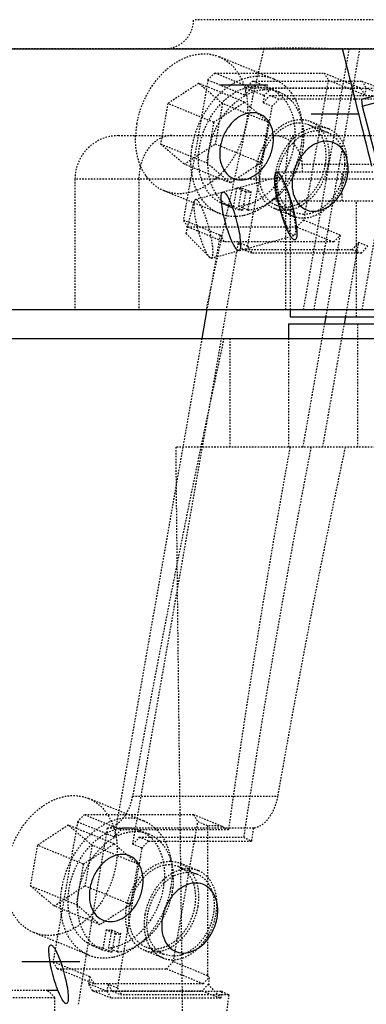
# Model space of a CAD drawing. Header units: millimetres. Extents: x -24622 to 57, y -1603 to 1112.
# Tile 78 of 219: x -2009 to -1985, y 625 to 693. Entities that reach past the tile are written whole.
import ezdxf

# ---------------------------------------------------------------- set-up
doc = ezdxf.new("R2010")
doc.units = ezdxf.units.MM
doc.linetypes.add('HIDDEN', pattern=[0.2, 0.1, -0.1])
doc.layers.add('02___PRT_ALL_AXES', color=7, linetype='Continuous')
doc.layers.add('DEFAULT_2', color=8, linetype='HIDDEN')

msp = doc.modelspace()

# ---------------------------------------------------------------- linework, layer by layer
at = {"color": 7, "linetype": 'Continuous'}
for p, q in [((-1994.695, 688.621), (-1991.396, 688.621)), ((-1984.908, 687.628), (-1984.049, 687.863)), ((-1984.908, 687.628), (-1984.877, 687.145)), ((-1984.877, 687.145), (-1983.928, 687.404)), ((-1984.877, 687.145), (-1982.336, 677.486)), ((-1988.398, 686.621), (-1985.099, 686.621)), ((-2013.717, 673.121), (-1980.172, 673.121)), ((-1995.585, 673.111), (-1995.935, 671.121)), ((-1989.854, 673.121), (-1989.854, 672.621)), ((-1989.95, 672.121), (-1989.95, 671.121)), ((-1989.95, 672.121), (-1979.909, 672.121)), ((-1989.854, 672.621), (-1980.04, 672.621)), ((-1987.457, 672.121), (-1987.369, 672.621)), ((-1986.099, 672.121), (-1986.011, 672.621)), ((-2013.577, 671.121), (-1979.646, 671.121)), ((-2008.365, 628.121), (-2004.365, 628.121)), ((-2005.882, 626.121), (-2006.582, 626.121))]:
    msp.add_line(p, q, dxfattribs=at)
msp.add_arc((1550.625, 1571.591), 3644.817, 193.979073, 194.110539, dxfattribs=at)
for points, start_tangent, end_tangent in [([(-1991.037, 684.386), (-1991.007, 685.179), (-1991.199, 685.876), (-1991.59, 686.394), (-1992.132, 686.669), (-1992.761, 686.669), (-1993.401, 686.394), (-1993.974, 685.876), (-1994.411, 685.179), (-1994.66, 684.386)], (0.173136, 0.984898), (-0.173136, -0.984898)), ([(-1994.66, 684.386), (-1994.69, 683.593), (-1994.498, 682.896), (-1994.107, 682.378), (-1993.564, 682.103), (-1992.935, 682.103), (-1992.296, 682.378), (-1991.723, 682.896), (-1991.286, 683.593), (-1991.037, 684.386)], (-0.173136, -0.984898), (0.173136, 0.984898)), ([(-1987.354, 684.73), (-1988.025, 684.585), (-1988.666, 684.165), (-1989.2, 683.523), (-1989.563, 682.735), (-1989.71, 681.896), (-1989.625, 681.108), (-1989.317, 680.466), (-1988.823, 680.046), (-1988.203, 679.901)], (-1, 0), (1, 0)), ([(-1988.203, 679.901), (-1987.532, 680.046), (-1986.891, 680.466), (-1986.357, 681.108), (-1985.994, 681.896), (-1985.847, 682.735), (-1985.932, 683.523), (-1986.241, 684.165), (-1986.734, 684.585), (-1987.354, 684.73)], (1, 0), (-1, 0)), ([(-1989.533, 677.927), (-1989.726, 678.066), (-1989.97, 678.469), (-1990.234, 679.086), (-1990.487, 679.842), (-1990.699, 680.647), (-1990.844, 681.404), (-1990.904, 682.021), (-1990.872, 682.423), (-1990.752, 682.563)], (-1, 0), (1, 0)), ([(-1990.752, 682.563), (-1990.559, 682.423), (-1990.315, 682.021), (-1990.051, 681.404), (-1989.797, 680.647), (-1989.585, 679.842), (-1989.441, 679.086), (-1989.381, 678.469), (-1989.413, 678.066), (-1989.533, 677.927)], (1, 0), (-1, 0)), ([(-1993.401, 677.181), (-1993.572, 677.305), (-1993.785, 677.657), (-1994.013, 678.19), (-1994.235, 678.85), (-1994.42, 679.553), (-1994.547, 680.215), (-1994.601, 680.755), (-1994.574, 681.113), (-1994.469, 681.238)], (-0.998204, 0.059898), (0.998549, 0.053846)), ([(-1994.469, 681.238), (-1994.298, 681.115), (-1994.085, 680.762), (-1993.857, 680.229), (-1993.635, 679.569), (-1993.45, 678.866), (-1993.323, 678.204), (-1993.269, 677.664), (-1993.296, 677.306), (-1993.401, 677.181)], (0.998204, -0.059901), (-0.998549, -0.053849)), ([(-2000.036, 633.192), (-2000.006, 633.985), (-2000.198, 634.682), (-2000.589, 635.2), (-2001.132, 635.475), (-2001.761, 635.475), (-2002.4, 635.2), (-2002.973, 634.682), (-2003.41, 633.985), (-2003.659, 633.192)], (0.173136, 0.984898), (-0.173136, -0.984898)), ([(-1996.354, 633.536), (-1997.025, 633.39), (-1997.666, 632.971), (-1998.2, 632.329), (-1998.562, 631.541), (-1998.71, 630.702), (-1998.624, 629.914), (-1998.316, 629.271), (-1997.822, 628.852), (-1997.203, 628.706)], (-1, 0), (1, 0)), ([(-1997.203, 628.706), (-1996.532, 628.852), (-1995.89, 629.271), (-1995.356, 629.914), (-1994.994, 630.702), (-1994.846, 631.541), (-1994.932, 632.329), (-1995.24, 632.971), (-1995.734, 633.39), (-1996.354, 633.536)], (1, 0), (-1, 0)), ([(-2003.659, 633.192), (-2003.689, 632.399), (-2003.497, 631.702), (-2003.106, 631.184), (-2002.564, 630.909), (-2001.935, 630.909), (-2001.295, 631.184), (-2000.722, 631.702), (-2000.285, 632.399), (-2000.036, 633.192)], (-0.173136, -0.984898), (0.173136, 0.984898)), ([(-2005.296, 625.211), (-2005.466, 625.334), (-2005.679, 625.687), (-2005.908, 626.219), (-2006.129, 626.879), (-2006.315, 627.583), (-2006.442, 628.244), (-2006.496, 628.784), (-2006.469, 629.143), (-2006.363, 629.268)], (-0.998195, 0.06005), (0.998541, 0.054007)), ([(-2006.363, 629.268), (-2006.193, 629.144), (-2005.98, 628.791), (-2005.751, 628.259), (-2005.53, 627.599), (-2005.344, 626.895), (-2005.217, 626.234), (-2005.164, 625.694), (-2005.191, 625.335), (-2005.296, 625.211)], (0.998195, -0.060051), (-0.99854, -0.054008))]:
    msp.add_spline(points, degree=3, dxfattribs=dict(at, start_tangent=start_tangent, end_tangent=end_tangent))
at = {"layer": '02___PRT_ALL_AXES', "color": 7, "linetype": 'Continuous'}
msp.add_line((-2017.005, 691.121), (-1911.006, 691.121), dxfattribs=at)
at = {"layer": 'DEFAULT_2', "color": 8, "linetype": 'HIDDEN'}
for p, q in [((-1931.506, 693.121), (-1996.506, 693.121)), ((-1914.007, 691.121), (-2013.717, 691.121)), ((-1991.666, 691.121), (-1992.054, 689.44)), ((-1985.778, 691.121), (-1988.942, 673.121)), ((-1988.187, 673.121), (-1985.023, 691.121)), ((-1984.867, 673.121), (-1981.702, 691.121)), ((-1990.958, 689.015), (-1994.76, 690.568)), ((-1995.516, 688.957), (-1995.054, 689.44)), ((-1992.519, 688.404), (-1995.054, 689.44)), ((-1995.054, 689.44), (-1987.507, 689.44)), ((-1992.054, 689.44), (-1992.18, 688.888)), ((-1987.507, 689.44), (-1987.215, 688.957)), ((-1987.507, 689.44), (-1984.972, 688.404)), ((-1996.16, 688.727), (-1998.292, 687.333)), ((-1995.516, 688.957), (-1997.215, 679.297)), ((-1994.519, 687.333), (-1996.16, 688.727)), ((-1992.992, 687.433), (-1996.16, 688.727)), ((-1995.516, 688.957), (-1992.982, 687.921)), ((-1992.897, 688.404), (-1992.982, 687.921)), ((-1992.519, 688.404), (-1992.982, 687.921)), ((-1992.897, 688.404), (-1992.435, 688.887)), ((-1992.897, 688.404), (-1991.629, 687.887)), ((-1984.972, 688.404), (-1992.519, 688.404)), ((-1991.167, 688.37), (-1992.435, 688.887)), ((-1992.435, 688.887), (-1984.887, 688.887)), ((-1992.193, 688.832), (-1992.321, 688.272)), ((-1992.308, 688.532), (-1991.223, 688.367)), ((-1992.18, 688.888), (-1992.193, 688.832)), ((-1987.215, 688.957), (-1988.913, 679.297)), ((-1987.215, 688.957), (-1984.68, 687.921)), ((-1984.68, 687.921), (-1984.972, 688.404)), ((-1984.887, 688.887), (-1984.595, 688.404)), ((-1984.887, 688.887), (-1983.62, 688.37)), ((-1984.68, 687.921), (-1984.595, 688.404)), ((-1984.595, 688.404), (-1983.328, 687.887)), ((-1991.629, 687.887), (-1991.714, 687.404)), ((-1991.714, 687.404), (-1991.252, 687.887)), ((-1991.167, 688.37), (-1991.629, 687.887)), ((-1990.618, 687.628), (-1991.252, 687.887)), ((-1991.252, 687.887), (-1982.052, 687.887)), ((-1990.589, 688.108), (-1991.222, 688.367)), ((-1982.179, 688.37), (-1991.167, 688.37)), ((-1998.292, 687.333), (-1998.782, 684.545)), ((-1995.124, 686.039), (-1998.292, 687.333)), ((-1995.124, 686.039), (-1992.992, 687.433)), ((-1994.519, 687.333), (-1995.009, 684.545)), ((-1991.35, 686.039), (-1994.519, 687.333)), ((-1992.992, 687.433), (-1991.35, 686.039)), ((-1992.779, 677.486), (-1991.081, 687.145)), ((-1991.714, 687.404), (-1991.081, 687.145)), ((-1990.618, 687.628), (-1991.081, 687.145)), ((-1983, 687.628), (-1990.618, 687.628)), ((-1995.124, 686.039), (-1995.614, 683.251)), ((-1991.84, 683.251), (-1991.35, 686.039)), ((-1988.543, 685.868), (-1989.17, 685.99)), ((-1988.545, 685.869), (-1987.278, 685.351)), ((-1988.451, 686.101), (-1987.184, 685.583)), ((-2001.698, 685.121), (-1930.893, 685.121)), ((-1987.903, 685.472), (-1987.275, 685.35)), ((-1998.782, 684.545), (-1997.141, 683.15)), ((-1998.782, 684.545), (-1995.614, 683.251)), ((-1997.141, 683.15), (-1995.009, 684.545)), ((-1995.009, 684.545), (-1991.84, 683.251)), ((-1993.972, 681.856), (-1997.141, 683.15)), ((-1993.972, 681.856), (-1995.614, 683.251)), ((-1991.84, 683.251), (-1993.972, 681.856)), ((-1989.006, 683.121), (-1989.006, 682.621)), ((-1939.006, 683.121), (-1989.006, 683.121)), ((-1990.836, 682.621), (-1990.836, 680.621)), ((-1990.836, 682.621), (-1937.175, 682.621)), ((-1990.696, 682.27), (-1990.676, 682.273)), ((-1986.257, 680.621), (-1986.257, 682.621)), ((-2004.698, 682.121), (-2004.698, 673.121)), ((-1927.893, 682.121), (-2004.698, 682.121)), ((-2000.283, 682.121), (-2000.283, 673.121)), ((-1996.384, 680.718), (-1990.695, 682.271)), ((-1990.133, 673.121), (-1990.133, 682.121)), ((-1994.739, 679.757), (-1998.541, 681.31)), ((-1993.545, 681.498), (-1993.766, 680.239)), ((-1992.911, 681.239), (-1993.545, 681.498)), ((-1993.389, 680.239), (-1993.167, 681.498)), ((-1993.167, 681.498), (-1992.534, 681.239)), ((-1992.911, 681.239), (-1993.132, 679.981)), ((-1992.755, 679.981), (-1992.534, 681.239)), ((-1997.028, 678.365), (-1996.473, 680.585)), ((-1996.384, 680.718), (-1996.473, 680.585)), ((-1996.365, 680.72), (-1996.384, 680.718)), ((-1993.766, 680.239), (-1994.478, 680.407)), ((-1993.84, 680.146), (-1994.474, 680.405)), ((-1994.111, 680.256), (-1994.122, 680.208)), ((-1994.097, 680.321), (-1994.111, 680.256)), ((-1993.766, 680.239), (-1993.132, 679.981)), ((-1992.755, 679.981), (-1993.389, 680.239)), ((-1990.836, 680.621), (-1937.175, 680.621)), ((-1990.817, 680.316), (-1990.189, 680.194)), ((-1990.814, 680.315), (-1989.547, 679.797)), ((-1989.854, 680.621), (-1989.854, 673.121)), ((-1985.275, 672.621), (-1985.275, 680.621)), ((-1994.244, 679.649), (-1994.551, 678.234)), ((-1994.122, 680.208), (-1994.244, 679.649)), ((-1990.909, 680.083), (-1989.641, 679.565)), ((-1988.922, 679.676), (-1989.549, 679.798)), ((-1996.922, 678.815), (-1997.215, 679.297)), ((-1997.215, 679.297), (-1994.68, 678.262)), ((-1988.913, 679.297), (-1989.375, 678.815)), ((-1988.913, 679.297), (-1986.378, 678.262)), ((-1997.028, 678.365), (-1995.422, 676.735)), ((-1994.387, 677.779), (-1996.922, 678.815)), ((-1996.922, 678.815), (-1989.375, 678.815)), ((-1994.68, 678.262), (-1995.585, 673.111)), ((-1995.278, 676.666), (-1989.589, 678.219)), ((-1994.68, 678.262), (-1994.387, 677.779)), ((-1994.551, 678.234), (-1994.629, 677.877)), ((-1989.589, 678.22), (-1989.609, 678.216)), ((-1989.375, 678.815), (-1986.84, 677.779)), ((-1987.369, 672.621), (-1986.378, 678.262)), ((-1986.84, 677.779), (-1986.378, 678.262)), ((-2000.714, 636.21), (-1993.412, 677.745)), ((-1994.629, 677.877), (-1994.638, 677.832)), ((-1986.84, 677.779), (-1994.387, 677.779)), ((-1993.12, 677.262), (-1993.412, 677.745)), ((-1992.779, 677.486), (-1993.412, 677.745)), ((-1986.011, 672.621), (-1985.11, 677.745)), ((-1985.11, 677.745), (-1985.573, 677.262)), ((-1984.477, 677.486), (-1985.11, 677.745)), ((-1992.486, 677.003), (-1993.12, 677.262)), ((-1993.12, 677.262), (-1985.573, 677.262)), ((-1992.779, 677.486), (-1992.486, 677.003)), ((-1984.939, 677.003), (-1992.486, 677.003)), ((-1985.573, 677.262), (-1984.939, 677.003)), ((-1984.939, 677.003), (-1984.477, 677.486)), ((-1995.422, 676.735), (-1995.298, 676.663)), ((-1995.298, 676.663), (-1995.278, 676.666)), ((-1995.316, 674.667), (-1995.642, 673.121)), ((-1988.952, 663.621), (-1987.457, 672.121)), ((-1987.593, 663.621), (-1986.099, 672.121)), ((-1985.18, 663.621), (-1985.18, 672.121)), ((-1995.935, 671.121), (-2001.981, 636.727)), ((-1994.006, 671.121), (-1994.006, 663.621)), ((-1989.95, 671.121), (-1989.95, 663.621)), ((-1930.779, 663.621), (-1997.745, 663.621)), ((-2000.715, 639.537), (-1990.706, 639.537)), ((-1999.957, 637.821), (-2003.759, 639.374)), ((-2004.516, 637.763), (-2004.054, 638.246)), ((-2001.519, 637.21), (-2004.054, 638.246)), ((-1996.507, 638.246), (-2004.054, 638.246)), ((-1996.507, 638.246), (-1996.214, 637.763)), ((-1994.557, 637.449), (-1996.507, 638.246)), ((-2005.16, 637.533), (-2007.292, 636.139)), ((-2004.516, 637.763), (-2006.214, 628.103)), ((-2003.518, 636.139), (-2005.16, 637.533)), ((-2001.991, 636.239), (-2005.16, 637.533)), ((-2004.516, 637.763), (-2001.981, 636.727)), ((-1997.912, 628.103), (-1996.214, 637.763)), ((-1995.541, 637.488), (-1996.214, 637.763)), ((-1995.541, 637.488), (-1995.541, 627.135)), ((-2002.471, 637.322), (-2002.696, 636)), ((-1992.36, 637.322), (-2002.471, 637.322)), ((-2001.519, 637.21), (-2001.981, 636.727)), ((-1994.103, 637.21), (-2001.519, 637.21)), ((-2000.93, 637.338), (-2000.218, 637.171)), ((-1999.585, 636.912), (-2000.296, 637.079)), ((-2000.222, 637.173), (-1999.588, 636.914)), ((-1992.5, 636.434), (-1992.36, 637.322)), ((-2007.292, 636.139), (-2007.782, 633.351)), ((-2004.123, 634.845), (-2007.292, 636.139)), ((-2004.123, 634.845), (-2001.991, 636.239)), ((-2003.518, 636.139), (-2004.008, 633.351)), ((-2000.35, 634.845), (-2003.518, 636.139)), ((-2001.991, 636.239), (-2000.35, 634.845)), ((-2000.714, 636.21), (-2000.251, 636.693)), ((-2000.08, 635.951), (-2000.714, 636.21)), ((-1999.618, 636.434), (-2000.251, 636.693)), ((-2000.251, 636.693), (-1993.055, 636.693)), ((-1999.618, 636.434), (-2000.08, 635.951)), ((-1999.618, 636.434), (-1992.5, 636.434)), ((-2000.08, 635.951), (-2001.778, 626.292)), ((-2004.123, 634.845), (-2004.613, 632.056)), ((-2000.84, 632.056), (-2000.35, 634.845)), ((-1997.542, 634.674), (-1998.17, 634.796)), ((-1996.183, 634.389), (-1997.45, 634.906)), ((-1997.545, 634.675), (-1996.277, 634.157)), ((-1996.902, 634.278), (-1996.275, 634.156)), ((-2007.782, 633.351), (-2006.14, 631.956)), ((-2007.782, 633.351), (-2004.613, 632.056)), ((-2006.14, 631.956), (-2004.008, 633.351)), ((-2004.008, 633.351), (-2000.84, 632.056)), ((-2002.972, 630.662), (-2004.613, 632.056)), ((-2000.84, 632.056), (-2002.972, 630.662)), ((-2002.972, 630.662), (-2006.14, 631.956)), ((-2003.738, 628.563), (-2007.54, 630.116)), ((-2002.544, 630.304), (-2002.765, 629.045)), ((-2001.91, 630.045), (-2002.544, 630.304)), ((-2002.167, 630.304), (-2002.388, 629.045)), ((-2002.167, 630.304), (-2001.533, 630.045)), ((-2002.132, 628.787), (-2001.91, 630.045)), ((-2001.754, 628.787), (-2001.533, 630.045)), ((-2003.924, 628.595), (-2003.937, 628.512)), ((-2003.815, 629.267), (-2003.924, 628.595)), ((-2002.765, 629.045), (-2003.478, 629.214)), ((-2003.474, 629.211), (-2002.84, 628.952)), ((-2002.765, 629.045), (-2002.132, 628.787)), ((-2001.754, 628.787), (-2002.388, 629.045)), ((-1998.641, 628.371), (-1999.908, 628.889)), ((-1999.816, 629.122), (-1999.189, 629)), ((-1999.814, 629.12), (-1998.546, 628.603)), ((-1997.921, 628.482), (-1998.549, 628.604)), ((-2005.921, 627.62), (-2006.214, 628.103)), ((-2003.679, 627.068), (-2006.214, 628.103)), ((-2003.937, 628.512), (-2004.157, 627.144)), ((-1997.912, 628.103), (-1998.374, 627.62)), ((-1995.541, 627.135), (-1997.912, 628.103)), ((-2003.387, 626.585), (-2005.921, 627.62)), ((-2005.921, 627.62), (-1998.374, 627.62)), ((-1998.374, 627.62), (-1995.84, 626.585)), ((-2004.234, 626.66), (-2004.478, 625.121)), ((-2004.225, 626.718), (-2004.234, 626.66)), ((-2004.194, 626.914), (-2004.225, 626.718)), ((-2004.157, 627.144), (-2004.194, 626.914)), ((-2003.679, 627.068), (-2003.764, 626.585)), ((-2003.472, 626.102), (-2003.764, 626.585)), ((-2002.497, 626.068), (-2003.764, 626.585)), ((-2003.679, 627.068), (-2003.387, 626.585)), ((-1995.84, 626.585), (-2003.387, 626.585)), ((-2002.412, 626.551), (-2002.497, 626.068)), ((-2002.119, 626.068), (-2002.412, 626.551)), ((-2001.778, 626.292), (-2002.412, 626.551)), ((-1995.49, 626.556), (-1995.924, 626.102)), ((-1995.84, 626.585), (-1995.436, 627.007)), ((-2006.582, 626.121), (-2010.581, 626.121)), ((-2006.582, 626.121), (-2006.082, 625.621)), ((-2002.204, 625.585), (-2003.472, 626.102)), ((-2003.472, 626.102), (-1995.924, 626.102)), ((-2002.497, 626.068), (-2002.204, 625.585)), ((-2002.119, 626.068), (-2001.486, 625.809)), ((-2002.119, 626.068), (-1994.569, 626.068)), ((-2001.778, 626.292), (-2001.486, 625.809)), ((-1995.924, 626.102), (-1994.657, 625.585)), ((-2006.082, 625.621), (-2011.082, 625.621)), ((-2006.082, 611.121), (-2006.082, 625.621)), ((-1994.657, 625.585), (-2002.204, 625.585)), ((-1994.076, 625.809), (-2001.486, 625.809)), ((-1994.657, 625.585), (-1994.629, 625.614))]:
    msp.add_line(p, q, dxfattribs=at)
for centre, radius, start, end in [((-1998.506, 693.121), 2, 270.04309, 360), ((-1991.975, 686.527), 2.687, 56.65523, 67.7506), ((-1992.035, 686.44), 2.793, 48.60194, 56.6118), ((-1105.398, 485.955), 909.706, 167.150014, 167.353491), ((-1994.296, 684.857), 6.222, 169.99117, 177.64465), ((-1999.439, 687.098), 6.663, 342.67244, 349.9839), ((-1987.859, 683.747), 1.966, 89.74961, 95.88779), ((-2001.698, 682.121), 3, 90, 180), ((-1097.172, 484.108), 918.136, 167.35343, 167.660233), ((-1991.006, 683.121), 2, 0, 89.97247), ((-1987.242, 682.407), 3.466, 128.32337, 133.34481), ((-1995.226, 685.47), 6.246, 350.00055, 356.8646), ((-1987.935, 683.793), 1.693, 48.97025, 53.63206), ((-1986.882, 682.05), 3.974, 137.54737, 143.04054), ((-1987.054, 682.207), 3.741, 133.33039, 137.54139), ((-1995.533, 685.523), 6.557, 345.96824, 350.01257), ((-1994.5, 685.099), 5.615, 345.63041, 352.21221), ((-1994.275, 685.064), 5.387, 352.25243, 352.75372), ((-1995.787, 685.586), 6.82, 339.79231, 345.97087), ((-1994.722, 685.153), 5.844, 340.23284, 345.65732), ((-1995.79, 685.586), 6.823, 334.09182, 337.85717), ((-1995.797, 685.589), 6.83, 337.85975, 339.80225), ((-1994.75, 685.163), 5.874, 336.40227, 338.89879), ((-1994.735, 685.157), 5.857, 338.90072, 340.23809), ((-1997.109, 684.215), 3.28, 214.55741, 216.34628), ((-1986.77, 681.854), 4.158, 169.30934, 170.02915), ((-1994.632, 685.1), 5.74, 325.17299, 334.22782), ((-1995.74, 685.561), 6.766, 329.44094, 334.09943), ((-1994.766, 685.17), 5.891, 334.18196, 336.40364), ((-1995.569, 685.46), 6.568, 325.65948, 329.44267), ((-1993.358, 683.213), 1.725, 263.80289, 270.02351), ((-1993.359, 683.312), 1.824, 270.03303, 276.02592), ((-1992.725, 682.954), 1.725, 263.80289, 270.02351), ((-1992.725, 683.054), 1.824, 270.03303, 276.02592), ((-1994.852, 684.864), 5.633, 313.18885, 315.68805), ((-1987.897, 681.806), 3.024, 190.99918, 195.53003), ((-1993.749, 684.331), 4.564, 309.77533, 311.61161), ((-1988.152, 681.734), 2.759, 195.50719, 201.54579), ((-1994.748, 684.753), 5.481, 312.60013, 313.18027), ((-1988.336, 681.664), 2.562, 201.59422, 204.29256), ((-1992.965, 682.298), 2.323, 247.75044, 258.1659), ((-1992.954, 682.353), 2.379, 258.17623, 265.69256), ((-1993.736, 682.881), 3.327, 279.8312, 282.42723), ((-1993.785, 683.094), 3.546, 282.46203, 288.14961), ((-1988.807, 681.377), 2.008, 218.9677, 221.93404), ((-1988.986, 681.169), 1.732, 239.21406, 247.74264), ((-1078.208, 480), 937.54, 167.818354, 168.016165), ((-1057.1, 467.841), 959.109, 167.763494, 169.68753), ((-2003.683, 639.822), 2.938, 327.02637, 328.77755), ((-2000.975, 635.333), 2.687, 56.65523, 67.7506), ((-2001.035, 635.246), 2.793, 48.60194, 56.6118), ((-2000.485, 634.545), 2.541, 85.74241, 94.25759), ((-1044.603, 473.335), 971.804, 170.364227, 170.531127), ((-1996.859, 632.55), 1.969, 90.03671, 95.94017), ((-1996.239, 631.211), 3.47, 128.4555, 133.37247), ((-1078.398, 478.928), 937.549, 170.528491, 170.772606), ((-2003.358, 633.881), 5.472, 350.02561, 352.71345), ((-2002.358, 632.019), 1.725, 263.80289, 270.02351), ((-2002.358, 632.118), 1.824, 270.03303, 276.02592), ((-2001.724, 631.76), 1.725, 263.80289, 270.02351), ((-2001.724, 631.859), 1.824, 270.03303, 276.02592), ((-2001.964, 631.104), 2.323, 247.75044, 258.1659), ((-2001.953, 631.159), 2.379, 258.17623, 265.69256), ((-1997.807, 630.183), 2.008, 218.9677, 221.93404), ((-2002.735, 631.687), 3.327, 279.8312, 282.42723), ((-2002.784, 631.9), 3.546, 282.46203, 288.14961), ((-1980.219, 652.769), 30.313, 241.74677, 242.79823), ((-1384.572, 540.714), 615.415, 172.052147, 172.213918)]:
    msp.add_arc(centre, radius, start, end, dxfattribs=at)
for centre, major_axis, ratio, start_param, end_param in [((-1964.792, 2419.815), (25.748, 1954.276), 0.01145, -3.595575, -3.543164), ((-1964.792, 659.823), (23.288, 127.226), 0.19592, -4.706381, -4.497972), ((-1964.792, 652.096), (23.288, 127.226), 0.19592, 1.515986, 1.72793), ((-1964.792, 640.505), (23.288, 127.226), 0.19592, 1.424049, 1.614246), ((-1964.792, 601.012), (-33.07, 35.643), 0.234779, -0.262533, -0.199962), ((-1964.792, 635.587), (34.09, -6.24), 0.19592, -2.595366, -2.568732), ((-1964.792, 635.587), (34.09, -6.24), 0.19592, -2.511449, -2.482969), ((-1964.792, 658.773), (29.38, 33.069), 0.524165, -3.226807, -3.219742), ((-1964.792, 659.823), (23.288, 127.226), 0.19592, -4.415832, -4.412159), ((-1964.792, 658.256), (29.38, 33.069), 0.524165, -3.223415, -3.168574)]:
    msp.add_ellipse(centre, major_axis=major_axis, ratio=ratio, start_param=start_param, end_param=end_param, dxfattribs=at)
for points, start_tangent, end_tangent in [([(-1993.499, 691.121), (-1991.582, 691.156), (-1989.665, 691.184), (-1987.748, 691.156), (-1985.831, 691.121)], (1, 0.000194), (1, -0.000152)), ([(-2000.424, 685.939), (-1999.642, 688.105), (-1998.225, 689.811), (-1997.369, 690.372), (-1996.474, 690.694), (-1995.588, 690.761), (-1994.76, 690.567)], (0.173136, 0.984898), (0.925754, -0.378125)), ([(-1994.76, 690.567), (-1993.794, 689.898), (-1993.118, 688.826), (-1992.802, 687.46), (-1992.877, 685.939)], (0.925754, -0.378125), (-0.173136, -0.984898)), ([(-1990.958, 689.015), (-1991.786, 689.208), (-1992.672, 689.141), (-1993.567, 688.819), (-1994.423, 688.258), (-1995.84, 686.552), (-1996.622, 684.386)], (-0.92573, 0.378186), (-0.173136, -0.984898)), ([(-1994.478, 680.407), (-1995.372, 681.054), (-1995.961, 682.103), (-1996.174, 683.428), (-1995.987, 684.868), (-1995.421, 686.25), (-1994.544, 687.407), (-1993.463, 688.2), (-1992.308, 688.532)], (-0.925338, 0.379144), (0.997304, 0.073374)), ([(-1989.732, 688.031), (-1989.837, 688.169), (-1990.188, 688.535)], (-0.586057, 0.81027), (-0.750543, 0.660821)), ([(-1991.674, 688.274), (-1992.83, 687.941), (-1993.911, 687.148), (-1994.787, 685.991), (-1995.353, 684.609), (-1995.541, 683.169), (-1995.327, 681.844), (-1994.738, 680.795), (-1993.844, 680.148)], (-0.997304, -0.073374), (0.925338, -0.379144)), ([(-1991.223, 688.367), (-1990.328, 687.721), (-1989.737, 686.673), (-1989.522, 685.348), (-1989.709, 683.908), (-1990.274, 682.525), (-1991.151, 681.366), (-1992.232, 680.573), (-1993.389, 680.239)], (0.925944, -0.377661), (-0.997304, -0.073374)), ([(-1990.59, 688.108), (-1990.848, 688.196), (-1991.674, 688.274)], (-0.926034, 0.377439), (-0.997304, -0.073374)), ([(-1989.005, 686.071), (-1989.593, 687.34), (-1990.049, 687.796), (-1990.59, 688.108)], (-0.231666, 0.972795), (-0.926034, 0.377439)), ([(-1988.989, 685.129), (-1989.135, 686.723), (-1989.732, 688.031)], (0.054078, 0.998537), (-0.586057, 0.81027)), ([(-1992.133, 683.092), (-1991.624, 684.5), (-1990.703, 685.609), (-1989.565, 686.183), (-1988.989, 686.226), (-1988.45, 686.1)], (0.173136, 0.984898), (0.925685, -0.378295)), ([(-1989.17, 685.99), (-1989.992, 685.808), (-1990.775, 685.284), (-1991.42, 684.486), (-1991.846, 683.512), (-1992, 682.485), (-1991.863, 681.535), (-1991.451, 680.78), (-1990.817, 680.316)], (-1, 0), (0.925503, -0.378741)), ([(-1990.189, 680.194), (-1989.367, 680.376), (-1988.585, 680.899), (-1987.94, 681.698), (-1987.513, 682.672), (-1987.359, 683.699), (-1987.497, 684.649), (-1987.908, 685.404), (-1988.543, 685.868)], (1, 0), (-0.925503, 0.378741)), ([(-1988.061, 685.703), (-1988.302, 685.664), (-1989.022, 685.378)], (-0.994787, -0.10197), (-0.865637, -0.500673)), ([(-1988.889, 685.133), (-1988.9, 685.375), (-1989.005, 686.071)], (-0.019112, 0.999817), (-0.231666, 0.972795)), ([(-1988.45, 686.1), (-1987.822, 685.665), (-1987.383, 684.968), (-1987.178, 684.08), (-1987.227, 683.092)], (0.925685, -0.378295), (-0.173136, -0.984898)), ([(-1987.183, 685.583), (-1987.677, 685.704), (-1987.851, 685.713)], (-0.925644, 0.378396), (-0.999987, 0.005061)), ([(-1999.81, 682.355), (-2000.365, 683.606), (-2000.514, 685.113)], (-0.567288, 0.82352), (0.040274, 0.999189)), ([(-1998.019, 685.121), (-1998.885, 684.893), (-1999.62, 684.243), (-2000.11, 683.269), (-2000.283, 682.121)], (-1, 0), (0, -1)), ([(-1993.078, 685.113), (-1993.999, 683.236), (-1995.385, 681.834), (-1996.993, 681.152), (-1997.792, 681.124), (-1998.541, 681.31)], (-0.297193, -0.954817), (-0.925754, 0.378125)), ([(-1989.549, 679.798), (-1990.184, 680.262), (-1990.595, 681.017), (-1990.733, 681.967), (-1990.579, 682.994), (-1990.152, 683.968), (-1989.508, 684.767), (-1988.725, 685.29), (-1987.903, 685.472)], (-0.925458, 0.37885), (1, 0)), ([(-1990.133, 682.121), (-1990.089, 683.269), (-1990.036, 683.788), (-1989.965, 684.243), (-1989.878, 684.616), (-1989.779, 684.893), (-1989.672, 685.064), (-1989.56, 685.121)], (0, 1), (1, 0)), ([(-1989.022, 685.378), (-1989.392, 685.127)], (-0.865637, -0.500673), (-0.784949, -0.61956)), ([(-1988.93, 684.385), (-1988.91, 684.574), (-1988.889, 685.133)], (0.126132, 0.992013), (-0.019112, 0.999817)), ([(-1987.275, 685.35), (-1986.931, 685.157)], (0.925458, -0.37885), (0.805374, -0.592767)), ([(-1985.96, 682.574), (-1985.911, 683.563), (-1986.116, 684.45), (-1986.555, 685.147), (-1987.183, 685.583)], (0.173136, 0.984898), (-0.925644, 0.378396)), ([(-1986.824, 685.071), (-1986.2, 684.033), (-1986.14, 682.622)], (0.754511, -0.656287), (-0.160825, -0.986983)), ([(-1996.622, 684.386), (-1996.697, 682.865), (-1996.381, 681.499), (-1995.705, 680.427), (-1994.739, 679.757)], (-0.173136, -0.984898), (0.92573, -0.378186)), ([(-1990.057, 684.439), (-1990.331, 684.027), (-1990.856, 682.626)], (-0.601584, -0.79881), (-0.185495, -0.982645)), ([(-1990.909, 680.083), (-1991.537, 680.519), (-1991.976, 681.216), (-1992.182, 682.103), (-1992.133, 683.092)], (-0.925685, 0.378295), (0.173136, 0.984898)), ([(-1987.227, 683.092), (-1987.735, 681.684), (-1988.656, 680.575), (-1989.795, 680.001), (-1990.371, 679.958), (-1990.909, 680.083)], (-0.173136, -0.984898), (-0.925685, 0.378295)), ([(-1990.865, 682.574), (-1990.911, 682.228), (-1990.865, 681.229)], (-0.173136, -0.984898), (0.191271, -0.981537)), ([(-1990.676, 682.273), (-1990.589, 682.235), (-1990.486, 682.124), (-1990.245, 681.698), (-1989.989, 681.058), (-1989.756, 680.298), (-1989.579, 679.53), (-1989.486, 678.868), (-1989.475, 678.608), (-1989.489, 678.408), (-1989.528, 678.277), (-1989.589, 678.219)], (1, 0), (-0.961365, -0.275277)), ([(-1989.642, 679.566), (-1989.104, 679.44), (-1988.528, 679.483), (-1987.389, 680.057), (-1986.468, 681.166), (-1985.96, 682.574)], (0.925644, -0.378396), (0.173136, 0.984898)), ([(-1986.14, 682.622), (-1986.272, 682.068), (-1987.107, 680.595)], (-0.160825, -0.986983), (-0.671409, -0.741087)), ([(-1998.541, 681.31), (-1999.202, 681.698), (-1999.751, 682.272)], (-0.925754, 0.378125), (-0.59272, 0.805408)), ([(-1990.821, 680.928), (-1990.642, 681.121), (-1990.146, 681.755)], (0.698674, 0.71544), (0.564282, 0.825582)), ([(-1989.609, 678.216), (-1989.695, 678.254), (-1989.799, 678.366), (-1990.04, 678.792), (-1990.296, 679.432), (-1990.529, 680.192), (-1990.705, 680.96), (-1990.799, 681.622), (-1990.809, 681.882), (-1990.795, 682.081), (-1990.757, 682.213), (-1990.696, 682.271)], (-1, 0), (0.961365, 0.275277)), ([(-1990.718, 680.918), (-1990.504, 681.121), (-1989.92, 681.822)], (0.747708, 0.664028), (0.571964, 0.820279)), ([(-1996.473, 680.585), (-1996.498, 680.268), (-1996.458, 679.798), (-1996.357, 679.22), (-1996.205, 678.59), (-1996.016, 677.971), (-1995.81, 677.421), (-1995.605, 676.996), (-1995.423, 676.736)], (-0.242744, -0.97009), (0.70241, -0.711773)), ([(-1995.278, 676.666), (-1995.217, 676.723), (-1995.178, 676.854), (-1995.164, 677.053), (-1995.175, 677.313), (-1995.268, 677.975), (-1995.444, 678.743), (-1995.678, 679.503), (-1995.934, 680.144), (-1996.175, 680.571), (-1996.278, 680.683), (-1996.365, 680.72)], (0.96377, 0.266735), (-1, 0)), ([(-1992.755, 679.981), (-1992.388, 680.033), (-1991.291, 680.487)], (0.997304, 0.073374), (0.847526, 0.530753)), ([(-1992.071, 679.983), (-1991.804, 680.136), (-1991.038, 680.719)], (0.885828, 0.464013), (0.736102, 0.676871)), ([(-1991.291, 680.487), (-1991.173, 680.564), (-1990.829, 680.823)], (0.847526, 0.530753), (0.768603, 0.639726)), ([(-1990.671, 680.61), (-1990.605, 680.476), (-1990.369, 680.114)], (0.411532, -0.911395), (0.62901, -0.777398)), ([(-1987.107, 680.595), (-1987.247, 680.449), (-1987.701, 680.078)], (-0.671409, -0.741087), (-0.832152, -0.554547)), ([(-1994.739, 679.757), (-1993.979, 679.57), (-1993.168, 679.603)], (0.92573, -0.378186), (0.985341, 0.170599)), ([(-1992.681, 679.725), (-1992.527, 679.778), (-1992.071, 679.983)], (0.950461, 0.310844), (0.885828, 0.464013)), ([(-1990.301, 680.035), (-1990.203, 679.933), (-1989.873, 679.681)], (0.668403, -0.743799), (0.859185, -0.511665)), ([(-1987.701, 680.078), (-1988.001, 679.905), (-1988.922, 679.676)], (-0.832152, -0.554547), (-1, 0)), ([(-2009.424, 634.745), (-2008.642, 636.911), (-2007.225, 638.617), (-2006.369, 639.178), (-2005.473, 639.5), (-2004.588, 639.566), (-2003.759, 639.373)], (0.173136, 0.984898), (0.925754, -0.378125)), ([(-2001.17, 638.299), (-2001.02, 638.576), (-2000.715, 639.537)], (0.518444, 0.855112), (0.179067, 0.983837)), ([(-1990.706, 639.537), (-1990.946, 638.695), (-1991.334, 638.005), (-1991.823, 637.533), (-1992.36, 637.322)], (-0.171665, -0.985155), (-0.991364, -0.131142)), ([(-2003.759, 639.373), (-2002.793, 638.704), (-2002.117, 637.632), (-2001.801, 636.266), (-2001.876, 634.745)], (0.925754, -0.378125), (-0.173136, -0.984898)), ([(-2001.825, 637.578), (-2001.66, 637.706), (-2001.217, 638.223)], (0.823431, 0.567417), (0.544334, 0.838868)), ([(-1999.957, 637.82), (-2000.785, 638.014), (-2001.671, 637.947), (-2002.566, 637.625), (-2003.423, 637.064), (-2004.84, 635.358), (-2005.621, 633.192)], (-0.92573, 0.378186), (-0.173136, -0.984898)), ([(-2002.471, 637.322), (-2002.306, 637.354), (-2001.825, 637.578)], (0.992596, 0.121463), (0.823431, 0.567417)), ([(-2003.478, 629.213), (-2004.403, 629.897), (-2004.993, 631.012), (-2005.172, 632.411), (-2004.917, 633.913), (-2004.26, 635.321), (-2003.288, 636.45), (-2002.127, 637.153), (-2000.93, 637.338)], (-0.925206, 0.379465), (0.99716, -0.075312)), ([(-2000.674, 637.079), (-2001.829, 636.747), (-2002.91, 635.954), (-2003.787, 634.797), (-2004.353, 633.415), (-2004.54, 631.975), (-2004.326, 630.65), (-2003.737, 629.601), (-2002.844, 628.954)], (-0.997304, -0.073374), (0.925338, -0.379144)), ([(-2000.218, 637.171), (-1999.324, 636.524), (-1998.735, 635.475), (-1998.522, 634.15), (-1998.709, 632.71), (-1999.275, 631.328), (-2000.152, 630.171), (-2001.233, 629.378), (-2002.388, 629.045)], (0.925338, -0.379144), (-0.997304, -0.073374)), ([(-1998.053, 635.062), (-1998.644, 636.21), (-1999.585, 636.912)], (-0.279003, 0.96029), (-0.925338, 0.379144)), ([(-1998.732, 636.837), (-1998.837, 636.975), (-1999.187, 637.341)], (-0.586057, 0.81027), (-0.750543, 0.660821)), ([(-1998.074, 633.192), (-1998.062, 635.195), (-1998.732, 636.837)], (0.173136, 0.984898), (-0.586057, 0.81027)), ([(-2007.541, 630.116), (-2008.507, 630.786), (-2009.183, 631.858), (-2009.499, 633.224), (-2009.424, 634.745)], (-0.925754, 0.378125), (0.173136, 0.984898)), ([(-2001.876, 634.745), (-2002.658, 632.579), (-2004.075, 630.873), (-2004.931, 630.312), (-2005.827, 629.989), (-2006.712, 629.923), (-2007.541, 630.116)], (-0.173136, -0.984898), (-0.925754, 0.378125)), ([(-2001.132, 631.898), (-2000.624, 633.306), (-1999.703, 634.415), (-1998.564, 634.989), (-1997.988, 635.032), (-1997.45, 634.906)], (0.173136, 0.984898), (0.925708, -0.378238)), ([(-1998.17, 634.796), (-1998.992, 634.613), (-1999.774, 634.09), (-2000.419, 633.291), (-2000.846, 632.318), (-2001, 631.291), (-2000.862, 630.341), (-2000.451, 629.586), (-1999.816, 629.122)], (-1, 0), (0.925503, -0.378741)), ([(-1997.93, 633.187), (-1997.891, 633.678), (-1998.053, 635.062)], (0.126753, 0.991934), (-0.279003, 0.96029)), ([(-1997.45, 634.906), (-1996.822, 634.471), (-1996.383, 633.774), (-1996.177, 632.886), (-1996.226, 631.898)], (0.925708, -0.378238), (-0.173136, -0.984898)), ([(-1998.549, 628.604), (-1999.183, 629.068), (-1999.595, 629.823), (-1999.732, 630.773), (-1999.578, 631.8), (-1999.152, 632.774), (-1998.507, 633.572), (-1997.724, 634.096), (-1996.902, 634.278)], (-0.925458, 0.37885), (1, 0)), ([(-1999.189, 629), (-1998.367, 629.182), (-1997.584, 629.705), (-1996.939, 630.504), (-1996.513, 631.478), (-1996.359, 632.505), (-1996.496, 633.455), (-1996.908, 634.21), (-1997.542, 634.674)], (1, 0), (-0.925503, 0.378741)), ([(-1998.021, 634.184), (-1998.397, 633.928)], (-0.865628, -0.500687), (-0.783501, -0.62139)), ([(-1997.063, 634.509), (-1997.303, 634.47), (-1998.021, 634.184)], (-0.99469, -0.102921), (-0.865628, -0.500687)), ([(-1996.275, 634.156), (-1995.64, 633.692), (-1995.229, 632.937), (-1995.091, 631.987), (-1995.245, 630.96), (-1995.672, 629.987), (-1996.317, 629.188), (-1997.099, 628.664), (-1997.921, 628.482)], (0.925458, -0.37885), (-1, 0)), ([(-1996.182, 634.389), (-1996.684, 634.511), (-1996.86, 634.519)], (-0.925708, 0.378238), (-1, 0)), ([(-1994.959, 631.38), (-1994.91, 632.369), (-1995.115, 633.256), (-1995.555, 633.953), (-1996.182, 634.389)], (0.173136, 0.984898), (-0.925708, 0.378238)), ([(-1998.622, 633.733), (-1999.058, 633.243), (-1999.865, 631.38)], (-0.72733, -0.686288), (-0.173136, -0.984898)), ([(-2005.621, 633.192), (-2005.697, 631.671), (-2005.38, 630.305), (-2004.705, 629.233), (-2003.738, 628.563)], (-0.173136, -0.984898), (0.92573, -0.378186)), ([(-2001.071, 628.789), (-1999.139, 630.571), (-1998.074, 633.192)], (0.885828, 0.464013), (0.173136, 0.984898)), ([(-2000.318, 629.276), (-1998.802, 630.803), (-1997.969, 632.933)], (0.851847, 0.52379), (0.173136, 0.984898)), ([(-1999.909, 628.889), (-2000.537, 629.325), (-2000.976, 630.022), (-2001.181, 630.909), (-2001.132, 631.898)], (-0.925685, 0.378295), (0.173136, 0.984898)), ([(-1999.865, 631.38), (-1999.916, 630.969), (-1999.81, 629.802)], (-0.173136, -0.984898), (0.268241, -0.963352)), ([(-1996.226, 631.898), (-1996.735, 630.489), (-1997.656, 629.381), (-1998.794, 628.807), (-1999.37, 628.764), (-1999.909, 628.889)], (-0.173136, -0.984898), (-0.925685, 0.378295)), ([(-1998.642, 628.372), (-1998.103, 628.246), (-1997.527, 628.289), (-1996.389, 628.863), (-1995.467, 629.972), (-1994.959, 631.38)], (0.925644, -0.378396), (0.173136, 0.984898)), ([(-2001.754, 628.787), (-2001.395, 628.837), (-2000.318, 629.276)], (0.997304, 0.073374), (0.851847, 0.52379)), ([(-1999.81, 629.802), (-1999.729, 629.556), (-1999.368, 628.92)], (0.268241, -0.963352), (0.62901, -0.777398)), ([(-2001.68, 628.531), (-2001.527, 628.584), (-2001.071, 628.789)], (0.950461, 0.310844), (0.885828, 0.464013)), ([(-1999.301, 628.841), (-1999.153, 628.694), (-1998.642, 628.372)], (0.668403, -0.743799), (0.925644, -0.378396)), ([(-2003.738, 628.563), (-2002.979, 628.376), (-2002.167, 628.409)], (0.92573, -0.378186), (0.985341, 0.170599)), ([(-1994.569, 626.068), (-1994.581, 625.954), (-1994.609, 625.784), (-1994.629, 625.614)], (-0.132378, -0.991199), (-0.131629, -0.991299))]:
    msp.add_spline(points, degree=3, dxfattribs=dict(at, start_tangent=start_tangent, end_tangent=end_tangent))

doc.saveas('drawing.dxf')
